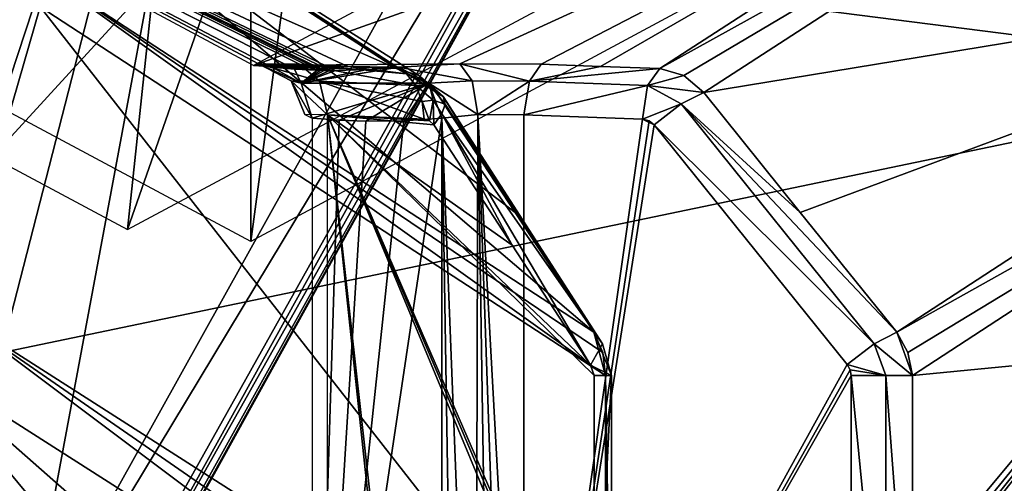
# Model space of a CAD drawing. Header units: millimetres. Extents: x -4274 to 4951, y -4805 to 4805.
# Tile 103 of 225: x 3186 to 3923, y -2222 to -1875. Entities that reach past the tile are written whole.
import ezdxf

# ---------------------------------------------------------------- set-up
doc = ezdxf.new("R2010")
doc.units = ezdxf.units.MM
doc.header["$LTSCALE"] = 41.718519
for name, color, linetype in [('107', 7, 'CONTINUOUS'), ('116', 7, 'CONTINUOUS'), ('1592', 7, 'CONTINUOUS'), ('37', 7, 'CONTINUOUS'), ('40', 7, 'CONTINUOUS'), ('461', 7, 'CONTINUOUS'), ('462', 7, 'CONTINUOUS'), ('467', 7, 'CONTINUOUS'), ('471', 7, 'CONTINUOUS'), ('476', 7, 'CONTINUOUS'), ('503', 7, 'CONTINUOUS'), ('517', 7, 'CONTINUOUS'), ('532', 7, 'CONTINUOUS'), ('533', 7, 'CONTINUOUS'), ('534', 7, 'CONTINUOUS'), ('535', 7, 'CONTINUOUS'), ('553', 7, 'CONTINUOUS'), ('556', 7, 'CONTINUOUS'), ('572', 7, 'CONTINUOUS'), ('581', 7, 'CONTINUOUS'), ('582', 7, 'CONTINUOUS'), ('614', 7, 'CONTINUOUS'), ('617', 7, 'CONTINUOUS'), ('65', 7, 'CONTINUOUS'), ('651', 7, 'CONTINUOUS'), ('653', 7, 'CONTINUOUS'), ('689', 7, 'CONTINUOUS'), ('690', 7, 'CONTINUOUS'), ('691', 7, 'CONTINUOUS'), ('70', 7, 'CONTINUOUS'), ('74', 7, 'CONTINUOUS'), ('741', 7, 'CONTINUOUS'), ('742', 7, 'CONTINUOUS'), ('745', 7, 'CONTINUOUS'), ('806', 7, 'CONTINUOUS'), ('83', 7, 'CONTINUOUS'), ('844', 7, 'CONTINUOUS'), ('855', 7, 'CONTINUOUS'), ('86', 7, 'CONTINUOUS'), ('899', 7, 'CONTINUOUS'), ('905', 7, 'CONTINUOUS'), ('909', 7, 'CONTINUOUS'), ('943', 7, 'CONTINUOUS'), ('948', 7, 'CONTINUOUS'), ('950', 7, 'CONTINUOUS'), ('983', 7, 'CONTINUOUS'), ('984', 7, 'CONTINUOUS')]:
    doc.layers.add(name, color=color, linetype=linetype)

msp = doc.modelspace()

# ---------------------------------------------------------------- linework, layer by layer
at = {"layer": '107', "linetype": 'Continuous'}
for points in [[(3004.13, -2130.66, -9160.27), (3505.45, -1129.75, -9160.27), (3004.13, -2130.66, -9153.27), (3004.13, -2130.66, -9160.27)], [(3505.45, -1129.75, -9160.27), (3503.43, -1135.99, -9153.27), (3004.13, -2130.66, -9153.27), (3505.45, -1129.75, -9160.27)]]:
    msp.add_3dface(points, dxfattribs=at)
at = {"layer": '116', "linetype": 'Continuous'}
for points in [[(3493.72, -1114.37, -9129.73), (2991.19, -2121.48, -9129.73), (3503.43, -1135.99, -9153.27), (3493.72, -1114.37, -9129.73)], [(3503.43, -1135.99, -9153.27), (2991.19, -2121.48, -9129.73), (3000.59, -2128.15, -9139.07), (3503.43, -1135.99, -9153.27)], [(3004.13, -2130.66, -9153.27), (3503.43, -1135.99, -9153.27), (3000.59, -2128.15, -9139.07), (3004.13, -2130.66, -9153.27)]]:
    msp.add_3dface(points, dxfattribs=at)
at = {"layer": '1592', "linetype": 'Continuous'}
for points in [[(3358.95, 2040.89, 350.01), (3358.95, -2040.89, 350.01), (2848.7, -1767.38, 1233.79), (3358.95, 2040.89, 350.01)], [(3869.2, 1767.38, -533.77), (3358.95, -2040.89, 350.01), (3358.95, 2040.89, 350.01), (3869.2, 1767.38, -533.77)], [(3870.94, -1765.36, -536.78), (3358.95, -2040.89, 350.01), (3869.2, 1767.38, -533.77), (3870.94, -1765.36, -536.78)]]:
    msp.add_3dface(points, dxfattribs=at)
at = {"layer": '37', "linetype": 'Continuous'}
for points in [[(3402.33, 1277.56, -11095.23), (2736.11, -2392.06, -11095.23), (2736.11, 2392.06, -11095.23), (3402.33, 1277.56, -11095.23)], [(3402.33, -1277.56, -11095.23), (2736.11, -2392.06, -11095.23), (3402.33, 1277.56, -11095.23), (3402.33, -1277.56, -11095.23)]]:
    msp.add_3dface(points, dxfattribs=at)
at = {"layer": '40', "linetype": 'Continuous'}
for points in [[(2736.11, -2392.06, -11095.23), (3402.33, -1277.56, -11095.23), (2736.11, -2392.06, -10993.63), (2736.11, -2392.06, -11095.23)], [(2736.11, -2392.06, -10993.63), (3402.33, -1277.56, -11095.23), (3402.36, -1277.57, -10993.63), (2736.11, -2392.06, -10993.63)]]:
    msp.add_3dface(points, dxfattribs=at)
at = {"layer": '461', "linetype": 'Continuous'}
msp.add_3dface([(3609.63, -1050.13, 494.74), (3266.56, -2032, 296.67), (3774.56, -1759.76, -583.21), (3609.63, -1050.13, 494.74)], dxfattribs=at)
at = {"layer": '462', "linetype": 'Continuous'}
for points in [[(3266.56, -2032, 296.67), (3381.81, -946.14, 889.33), (2758.56, -1759.76, 1176.55), (3266.56, -2032, 296.67)], [(3266.56, -2032, 296.67), (3609.63, -1050.13, 494.74), (3381.81, -946.14, 889.33), (3266.56, -2032, 296.67)]]:
    msp.add_3dface(points, dxfattribs=at)
at = {"layer": '467', "linetype": 'Continuous'}
for points in [[(3361.06, -1909.12, 351.23), (4046.96, -1664.12, -362.18), (3838.34, -1653.35, -475.45), (3361.06, -1909.12, 351.23)], [(3361.06, -1909.12, 351.23), (3515.41, -1907.95, 266.21), (4046.96, -1664.12, -362.18), (3361.06, -1909.12, 351.23)], [(3515.41, -1907.95, 266.21), (3576.4, -1908.11, 266.52), (4046.96, -1664.12, -362.18), (3515.41, -1907.95, 266.21)], [(3576.4, -1908.11, 266.52), (3620.73, -1909.78, 282.82), (4046.96, -1664.12, -362.18), (3576.4, -1908.11, 266.52)], [(3620.73, -1909.78, 282.82), (3665.15, -1911.42, 299.15), (4046.96, -1664.12, -362.18), (3620.73, -1909.78, 282.82)], [(3469.86, -1910.46, 304.14), (3515.41, -1907.95, 266.21), (3361.06, -1909.12, 351.23), (3469.86, -1910.46, 304.14)], [(3446.07, -1912.23, 345.34), (3469.86, -1910.46, 304.14), (3361.06, -1909.12, 351.23), (3446.07, -1912.23, 345.34)], [(3422.27, -1912.83, 386.57), (3446.07, -1912.23, 345.34), (3361.06, -1909.12, 351.23), (3422.27, -1912.83, 386.57)]]:
    msp.add_3dface(points, dxfattribs=at)
at = {"layer": '471', "linetype": 'Continuous'}
for points in [[(3374.68, -1910.46, 469), (3396.59, -1922.26, 482.33), (3391.67, -1911.85, 439.57), (3374.68, -1910.46, 469)], [(3391.67, -1911.85, 439.57), (3396.59, -1922.26, 482.33), (3408.67, -1912.63, 410.12), (3391.67, -1911.85, 439.57)], [(3492.36, -1922.26, 316.45), (3469.86, -1910.46, 304.14), (3396.59, -1922.26, 482.33), (3492.36, -1922.26, 316.45)], [(3396.59, -1922.26, 482.33), (3469.86, -1910.46, 304.14), (3446.07, -1912.23, 345.34), (3396.59, -1922.26, 482.33)], [(3422.27, -1912.83, 386.57), (3396.59, -1922.26, 482.33), (3446.07, -1912.23, 345.34), (3422.27, -1912.83, 386.57)], [(3408.67, -1912.63, 410.12), (3396.59, -1922.26, 482.33), (3411.31, -1912.7, 405.55), (3408.67, -1912.63, 410.12)], [(3411.31, -1912.7, 405.55), (3396.59, -1922.26, 482.33), (3413.94, -1912.75, 400.99), (3411.31, -1912.7, 405.55)], [(3413.94, -1912.75, 400.99), (3396.59, -1922.26, 482.33), (3418.1, -1912.81, 393.78), (3413.94, -1912.75, 400.99)], [(3418.1, -1912.81, 393.78), (3396.59, -1922.26, 482.33), (3422.27, -1912.83, 386.57), (3418.1, -1912.81, 393.78)], [(3405, -1948.46, 488.69), (3492.36, -1922.26, 316.45), (3396.59, -1922.26, 482.33), (3405, -1948.46, 488.69)], [(3425.02, -1950.04, 454.02), (3492.36, -1922.26, 316.45), (3405, -1948.46, 488.69), (3425.02, -1950.04, 454.02)], [(3445.04, -1950.8, 419.33), (3492.36, -1922.26, 316.45), (3425.02, -1950.04, 454.02), (3445.04, -1950.8, 419.33)], [(3473.57, -1950.46, 369.93), (3492.36, -1922.26, 316.45), (3445.04, -1950.8, 419.33), (3473.57, -1950.46, 369.93)], [(3502.07, -1948.46, 320.55), (3492.36, -1922.26, 316.45), (3473.57, -1950.46, 369.93), (3502.07, -1948.46, 320.55)]]:
    msp.add_3dface(points, dxfattribs=at)
at = {"layer": '476', "linetype": 'Continuous'}
for points in [[(3502.07, -2598.74, 320.55), (3502.07, -1948.46, 320.55), (3405, -2598.74, 488.69), (3502.07, -2598.74, 320.55)], [(3502.07, -1948.46, 320.55), (3473.57, -1950.46, 369.93), (3405, -2598.74, 488.69), (3502.07, -1948.46, 320.55)], [(3425.02, -1950.04, 454.02), (3405, -1948.46, 488.69), (3405, -2598.74, 488.69), (3425.02, -1950.04, 454.02)], [(3445.04, -1950.8, 419.33), (3425.02, -1950.04, 454.02), (3405, -2598.74, 488.69), (3445.04, -1950.8, 419.33)], [(3473.57, -1950.46, 369.93), (3445.04, -1950.8, 419.33), (3405, -2598.74, 488.69), (3473.57, -1950.46, 369.93)]]:
    msp.add_3dface(points, dxfattribs=at)
at = {"layer": '503', "linetype": 'Continuous'}
for points in [[(3469.86, -1910.46, 304.14), (3524.73, -1920.52, 289.13), (3515.41, -1907.95, 266.21), (3469.86, -1910.46, 304.14)], [(3567.63, -1920.76, 288.96), (3576.4, -1908.11, 266.52), (3515.41, -1907.95, 266.21), (3567.63, -1920.76, 288.96)], [(3524.73, -1920.52, 289.13), (3567.63, -1920.76, 288.96), (3515.41, -1907.95, 266.21), (3524.73, -1920.52, 289.13)], [(3492.36, -1922.26, 316.45), (3524.73, -1920.52, 289.13), (3469.86, -1910.46, 304.14), (3492.36, -1922.26, 316.45)], [(3524.73, -1920.52, 289.13), (3492.36, -1922.26, 316.45), (3528.85, -1945.86, 298.16), (3524.73, -1920.52, 289.13)], [(3492.36, -1922.26, 316.45), (3502.07, -1948.46, 320.55), (3528.85, -1945.86, 298.16), (3492.36, -1922.26, 316.45)], [(3567.63, -1920.76, 288.96), (3524.73, -1920.52, 289.13), (3528.85, -1945.86, 298.16), (3567.63, -1920.76, 288.96)], [(3563.44, -1945.98, 298.22), (3567.63, -1920.76, 288.96), (3528.85, -1945.86, 298.16), (3563.44, -1945.98, 298.22)]]:
    msp.add_3dface(points, dxfattribs=at)
at = {"layer": '517', "linetype": 'Continuous'}
for points in [[(3576.4, -1908.11, 266.52), (3567.63, -1920.76, 288.96), (3620.73, -1909.78, 282.82), (3576.4, -1908.11, 266.52)], [(3567.63, -1920.76, 288.96), (3665.15, -1911.42, 299.15), (3620.73, -1909.78, 282.82), (3567.63, -1920.76, 288.96)], [(3656.05, -1924.09, 321.08), (3665.15, -1911.42, 299.15), (3567.63, -1920.76, 288.96), (3656.05, -1924.09, 321.08)], [(3563.44, -1945.98, 298.22), (3656.05, -1924.09, 321.08), (3567.63, -1920.76, 288.96), (3563.44, -1945.98, 298.22)], [(3652.34, -1949.26, 330.57), (3656.05, -1924.09, 321.08), (3563.44, -1945.98, 298.22), (3652.34, -1949.26, 330.57)]]:
    msp.add_3dface(points, dxfattribs=at)
at = {"layer": '532', "linetype": 'Continuous'}
for points in [[(3502.07, -1948.46, 320.55), (3527.3, -2590.57, 298.75), (3528.85, -1945.86, 298.16), (3502.07, -1948.46, 320.55)], [(3527.3, -2590.57, 298.75), (3538.88, -2585.48, 295.66), (3528.85, -1945.86, 298.16), (3527.3, -2590.57, 298.75)], [(3551.16, -2579.62, 295.41), (3563.44, -2572.87, 298.22), (3528.85, -1945.86, 298.16), (3551.16, -2579.62, 295.41)], [(3563.44, -2572.87, 298.22), (3563.44, -1945.98, 298.22), (3528.85, -1945.86, 298.16), (3563.44, -2572.87, 298.22)], [(3538.88, -2585.48, 295.66), (3551.16, -2579.62, 295.41), (3528.85, -1945.86, 298.16), (3538.88, -2585.48, 295.66)], [(3502.07, -2598.74, 320.55), (3512.55, -2596.1, 307.78), (3502.07, -1948.46, 320.55), (3502.07, -2598.74, 320.55)], [(3512.55, -2596.1, 307.78), (3527.3, -2590.57, 298.75), (3502.07, -1948.46, 320.55), (3512.55, -2596.1, 307.78)]]:
    msp.add_3dface(points, dxfattribs=at)
at = {"layer": '533', "linetype": 'Continuous'}
for points in [[(3665.15, -1911.42, 299.15), (4082.96, -1679.84, -351.88), (4046.96, -1664.12, -362.18), (3665.15, -1911.42, 299.15)], [(3665.15, -1911.42, 299.15), (3683.15, -1916.6, 308.06), (4082.96, -1679.84, -351.88), (3665.15, -1911.42, 299.15)], [(3683.15, -1916.6, 308.06), (3698.11, -1929.35, 314.74), (4082.96, -1679.84, -351.88), (3683.15, -1916.6, 308.06)]]:
    msp.add_3dface(points, dxfattribs=at)
at = {"layer": '534', "linetype": 'Continuous'}
for points in [[(3683.15, -1916.6, 308.06), (3665.15, -1911.42, 299.15), (3656.05, -1924.09, 321.08), (3683.15, -1916.6, 308.06)], [(3698.11, -1929.35, 314.74), (3683.15, -1916.6, 308.06), (3656.05, -1924.09, 321.08), (3698.11, -1929.35, 314.74)], [(3652.34, -1949.26, 330.57), (3681.2, -1937.94, 331.88), (3656.05, -1924.09, 321.08), (3652.34, -1949.26, 330.57)], [(3681.2, -1937.94, 331.88), (3698.11, -1929.35, 314.74), (3656.05, -1924.09, 321.08), (3681.2, -1937.94, 331.88)], [(3661, -1953.66, 333.73), (3681.2, -1937.94, 331.88), (3652.34, -1949.26, 330.57), (3661, -1953.66, 333.73)], [(3657.16, -1950.51, 332.33), (3661, -1953.66, 333.73), (3652.34, -1949.26, 330.57), (3657.16, -1950.51, 332.33)]]:
    msp.add_3dface(points, dxfattribs=at)
at = {"layer": '535', "linetype": 'Continuous'}
for points in [[(3374.68, -1910.46, 469), (3391.67, -1911.85, 439.57), (2883.77, -1653.35, 1177.9), (3374.68, -1910.46, 469)], [(3374.68, -1910.46, 469), (2883.77, -1653.35, 1177.9), (3364.77, -1907.96, 527.42), (3374.68, -1910.46, 469)], [(3391.67, -1911.85, 439.57), (3408.67, -1912.63, 410.12), (2883.77, -1653.35, 1177.9), (3391.67, -1911.85, 439.57)], [(3408.67, -1912.63, 410.12), (3411.31, -1912.7, 405.55), (2883.77, -1653.35, 1177.9), (3408.67, -1912.63, 410.12)], [(3411.31, -1912.7, 405.55), (3413.94, -1912.75, 400.99), (2883.77, -1653.35, 1177.9), (3411.31, -1912.7, 405.55)], [(3413.94, -1912.75, 400.99), (3418.1, -1912.81, 393.78), (2883.77, -1653.35, 1177.9), (3413.94, -1912.75, 400.99)], [(3418.1, -1912.81, 393.78), (3422.27, -1912.83, 386.57), (2883.77, -1653.35, 1177.9), (3418.1, -1912.81, 393.78)], [(2883.77, -1653.35, 1177.9), (3422.27, -1912.83, 386.57), (3361.06, -1909.12, 351.23), (2883.77, -1653.35, 1177.9)], [(3086.18, -1664.12, 1301.94), (3468, -1911.42, 640.62), (2883.77, -1653.35, 1177.9), (3086.18, -1664.12, 1301.94)], [(3468, -1911.42, 640.62), (3431.65, -1909.78, 610.32), (2883.77, -1653.35, 1177.9), (3468, -1911.42, 640.62)], [(3431.65, -1909.78, 610.32), (3395.37, -1908.11, 580.08), (2883.77, -1653.35, 1177.9), (3431.65, -1909.78, 610.32)], [(2883.77, -1653.35, 1177.9), (3395.37, -1908.11, 580.08), (3364.77, -1907.96, 527.42), (2883.77, -1653.35, 1177.9)]]:
    msp.add_3dface(points, dxfattribs=at)
at = {"layer": '553', "linetype": 'Continuous'}
for points in [[(3396.59, -1922.26, 482.33), (3374.68, -1910.46, 469), (3364.77, -1907.96, 527.42), (3396.59, -1922.26, 482.33)], [(3396.59, -1922.26, 482.33), (3364.77, -1907.96, 527.42), (3389.08, -1920.68, 524), (3396.59, -1922.26, 482.33)], [(3364.77, -1907.96, 527.42), (3395.37, -1908.11, 580.08), (3410.38, -1920.83, 561.3), (3364.77, -1907.96, 527.42)], [(3389.08, -1920.68, 524), (3364.77, -1907.96, 527.42), (3410.38, -1920.83, 561.3), (3389.08, -1920.68, 524)], [(3405, -1948.46, 488.69), (3396.59, -1922.26, 482.33), (3389.08, -1920.68, 524), (3405, -1948.46, 488.69)], [(3405, -1948.46, 488.69), (3389.08, -1920.68, 524), (3399.47, -1945.88, 522.8), (3405, -1948.46, 488.69)], [(3389.08, -1920.68, 524), (3416.34, -1945.98, 553.01), (3399.47, -1945.88, 522.8), (3389.08, -1920.68, 524)], [(3416.34, -1945.98, 553.01), (3389.08, -1920.68, 524), (3410.38, -1920.83, 561.3), (3416.34, -1945.98, 553.01)]]:
    msp.add_3dface(points, dxfattribs=at)
at = {"layer": '556', "linetype": 'Continuous'}
for points in [[(3395.37, -1908.11, 580.08), (3431.65, -1909.78, 610.32), (3475.55, -1915.37, 630.39), (3395.37, -1908.11, 580.08)], [(3410.38, -1920.83, 561.3), (3395.37, -1908.11, 580.08), (3482.47, -1924.14, 621.74), (3410.38, -1920.83, 561.3)], [(3482.47, -1924.14, 621.74), (3395.37, -1908.11, 580.08), (3475.55, -1915.37, 630.39), (3482.47, -1924.14, 621.74)], [(3431.65, -1909.78, 610.32), (3468, -1911.42, 640.62), (3475.55, -1915.37, 630.39), (3431.65, -1909.78, 610.32)], [(3488.81, -1949.26, 613.81), (3416.34, -1945.98, 553.01), (3410.38, -1920.83, 561.3), (3488.81, -1949.26, 613.81)], [(3488.81, -1949.26, 613.81), (3410.38, -1920.83, 561.3), (3487.31, -1936.13, 615.94), (3488.81, -1949.26, 613.81)], [(3487.31, -1936.13, 615.94), (3410.38, -1920.83, 561.3), (3482.47, -1924.14, 621.74), (3487.31, -1936.13, 615.94)]]:
    msp.add_3dface(points, dxfattribs=at)
at = {"layer": '572', "linetype": 'Continuous'}
msp.add_3dface([(3920.33, -2440.97, -493.37), (4348.91, -1868.24, -1235.69), (4212.62, -2245.2, -653.92), (3920.33, -2440.97, -493.37)], dxfattribs=at)
at = {"layer": '581', "linetype": 'Continuous'}
for points in [[(3563.44, -2572.87, 298.22), (3652.34, -1949.26, 330.57), (3563.44, -1945.98, 298.22), (3563.44, -2572.87, 298.22)], [(3563.44, -2572.87, 298.22), (3657.16, -1950.51, 332.33), (3652.34, -1949.26, 330.57), (3563.44, -2572.87, 298.22)], [(3563.44, -2572.87, 298.22), (3661, -1953.66, 333.73), (3657.16, -1950.51, 332.33), (3563.44, -2572.87, 298.22)], [(3563.44, -2572.87, 298.22), (3805.6, -2133.21, 386.36), (3661, -1953.66, 333.73), (3563.44, -2572.87, 298.22)], [(3805.6, -2133.21, 386.36), (3563.44, -2572.87, 298.22), (3807.71, -2137.03, 387.12), (3805.6, -2133.21, 386.36)], [(3563.44, -2572.87, 298.22), (3808.42, -2141.35, 387.38), (3807.71, -2137.03, 387.12), (3563.44, -2572.87, 298.22)], [(3563.44, -2572.87, 298.22), (3808.42, -2406.95, 387.38), (3808.42, -2141.35, 387.38), (3563.44, -2572.87, 298.22)]]:
    msp.add_3dface(points, dxfattribs=at)
at = {"layer": '582', "linetype": 'Continuous'}
for points in [[(3468, -1911.42, 640.62), (3484.71, -1916.6, 651.75), (3492.5, -1922.98, 637.26), (3468, -1911.42, 640.62)], [(3475.55, -1915.37, 630.39), (3468, -1911.42, 640.62), (3492.5, -1922.98, 637.26), (3475.55, -1915.37, 630.39)], [(3482.47, -1924.14, 621.74), (3475.55, -1915.37, 630.39), (3492.5, -1922.98, 637.26), (3482.47, -1924.14, 621.74)], [(3484.71, -1916.6, 651.75), (3497.98, -1929.35, 661.37), (3503.03, -1932.44, 649.75), (3484.71, -1916.6, 651.75)], [(3484.71, -1916.6, 651.75), (3503.03, -1932.44, 649.75), (3492.5, -1922.98, 637.26), (3484.71, -1916.6, 651.75)], [(3482.47, -1924.14, 621.74), (3492.5, -1922.98, 637.26), (3495.45, -1935.14, 625), (3482.47, -1924.14, 621.74)], [(3487.31, -1936.13, 615.94), (3482.47, -1924.14, 621.74), (3495.45, -1935.14, 625), (3487.31, -1936.13, 615.94)], [(3503.03, -1932.44, 649.75), (3504.37, -1937.98, 638.08), (3492.5, -1922.98, 637.26), (3503.03, -1932.44, 649.75)], [(3492.5, -1922.98, 637.26), (3504.37, -1937.98, 638.08), (3495.45, -1935.14, 625), (3492.5, -1922.98, 637.26)], [(3492.69, -1950.48, 617.07), (3487.31, -1936.13, 615.94), (3495.45, -1935.14, 625), (3492.69, -1950.48, 617.07)], [(3492.69, -1950.48, 617.07), (3488.81, -1949.26, 613.81), (3487.31, -1936.13, 615.94), (3492.69, -1950.48, 617.07)], [(3495.87, -1953.66, 619.74), (3492.69, -1950.48, 617.07), (3495.45, -1935.14, 625), (3495.87, -1953.66, 619.74)], [(3501.88, -1945.33, 627.68), (3495.87, -1953.66, 619.74), (3495.45, -1935.14, 625), (3501.88, -1945.33, 627.68)], [(3504.37, -1937.98, 638.08), (3501.88, -1945.33, 627.68), (3495.45, -1935.14, 625), (3504.37, -1937.98, 638.08)]]:
    msp.add_3dface(points, dxfattribs=at)
at = {"layer": '614', "linetype": 'Continuous'}
for points in [[(3698.11, -1929.35, 314.74), (4259.53, -1836.91, -354.64), (4082.96, -1679.84, -351.88), (3698.11, -1929.35, 314.74)], [(3698.11, -1929.35, 314.74), (3770.37, -2019.14, 341.08), (4259.53, -1836.91, -354.64), (3698.11, -1929.35, 314.74)], [(3770.37, -2019.14, 341.08), (3842.63, -2108.94, 367.42), (4259.53, -1836.91, -354.64), (3770.37, -2019.14, 341.08)]]:
    msp.add_3dface(points, dxfattribs=at)
at = {"layer": '617', "linetype": 'Continuous'}
for points in [[(3113.1, -1679.84, 1327.97), (3497.98, -1929.35, 661.37), (3086.18, -1664.12, 1301.94), (3113.1, -1679.84, 1327.97)], [(3497.98, -1929.35, 661.37), (3484.71, -1916.6, 651.75), (3086.18, -1664.12, 1301.94), (3497.98, -1929.35, 661.37)], [(3484.71, -1916.6, 651.75), (3468, -1911.42, 640.62), (3086.18, -1664.12, 1301.94), (3484.71, -1916.6, 651.75)]]:
    msp.add_3dface(points, dxfattribs=at)
at = {"layer": '65', "linetype": 'Continuous'}
for points in [[(3016.98, -2139.77, -9183.77), (3756.01, -1331.89, -9306.83), (3520.06, -1135.76, -9183.77), (3016.98, -2139.77, -9183.77)], [(3113.16, -2487.93, -9306.83), (3756.01, -1331.89, -9306.83), (3016.98, -2139.77, -9183.77), (3113.16, -2487.93, -9306.83)]]:
    msp.add_3dface(points, dxfattribs=at)
at = {"layer": '651', "linetype": 'Continuous'}
for points in [[(3770.37, -2019.14, 341.08), (3698.11, -1929.35, 314.74), (3681.2, -1937.94, 331.88), (3770.37, -2019.14, 341.08)], [(3661, -1953.66, 333.73), (3825.65, -2117.59, 384.58), (3681.2, -1937.94, 331.88), (3661, -1953.66, 333.73)], [(3825.65, -2117.59, 384.58), (3842.63, -2108.94, 367.42), (3681.2, -1937.94, 331.88), (3825.65, -2117.59, 384.58)], [(3842.63, -2108.94, 367.42), (3770.37, -2019.14, 341.08), (3681.2, -1937.94, 331.88), (3842.63, -2108.94, 367.42)], [(3805.6, -2133.21, 386.36), (3825.65, -2117.59, 384.58), (3661, -1953.66, 333.73), (3805.6, -2133.21, 386.36)]]:
    msp.add_3dface(points, dxfattribs=at)
at = {"layer": '653', "linetype": 'Continuous'}
for points in [[(3854.44, -2406.95, 370.63), (4336.73, -2128.97, -504.78), (4343.96, -2093.92, -477.24), (3854.44, -2406.95, 370.63)], [(3850.56, -2429.46, 366.81), (3838.08, -2447.37, 358.9), (4336.73, -2128.97, -504.78), (3850.56, -2429.46, 366.81)], [(3854.44, -2406.95, 370.63), (3850.56, -2429.46, 366.81), (4336.73, -2128.97, -504.78), (3854.44, -2406.95, 370.63)]]:
    msp.add_3dface(points, dxfattribs=at)
at = {"layer": '689', "linetype": 'Continuous'}
for points in [[(3825.65, -2117.59, 384.58), (3854.44, -2141.35, 370.63), (3842.63, -2108.94, 367.42), (3825.65, -2117.59, 384.58)], [(3842.63, -2108.94, 367.42), (3854.44, -2141.35, 370.63), (3851.05, -2124.08, 370.42), (3842.63, -2108.94, 367.42)], [(3805.6, -2133.21, 386.36), (3834.45, -2141.35, 387.39), (3825.65, -2117.59, 384.58), (3805.6, -2133.21, 386.36)], [(3834.45, -2141.35, 387.39), (3854.44, -2141.35, 370.63), (3825.65, -2117.59, 384.58), (3834.45, -2141.35, 387.39)], [(3834.45, -2141.35, 387.39), (3805.6, -2133.21, 386.36), (3807.71, -2137.03, 387.12), (3834.45, -2141.35, 387.39)], [(3808.42, -2141.35, 387.38), (3834.45, -2141.35, 387.39), (3807.71, -2137.03, 387.12), (3808.42, -2141.35, 387.38)]]:
    msp.add_3dface(points, dxfattribs=at)
at = {"layer": '690', "linetype": 'Continuous'}
for points in [[(3808.42, -2406.95, 387.38), (3834.45, -2406.95, 387.39), (3808.42, -2141.35, 387.38), (3808.42, -2406.95, 387.38)], [(3808.42, -2141.35, 387.38), (3834.45, -2406.95, 387.39), (3834.45, -2141.35, 387.39), (3808.42, -2141.35, 387.38)], [(3834.45, -2406.95, 387.39), (3854.44, -2406.95, 370.63), (3834.45, -2141.35, 387.39), (3834.45, -2406.95, 387.39)], [(3834.45, -2141.35, 387.39), (3854.44, -2406.95, 370.63), (3854.44, -2141.35, 370.63), (3834.45, -2141.35, 387.39)]]:
    msp.add_3dface(points, dxfattribs=at)
at = {"layer": '691', "linetype": 'Continuous'}
for points in [[(3107.57, -2128.97, 1624.19), (3606.21, -2447.37, 760.51), (3135.03, -2093.92, 1616.68), (3107.57, -2128.97, 1624.19)], [(3135.03, -2093.92, 1616.68), (3606.21, -2447.37, 760.51), (3619.3, -2429.46, 767.36), (3135.03, -2093.92, 1616.68)], [(3624.55, -2406.95, 768.81), (3135.03, -2093.92, 1616.68), (3619.3, -2429.46, 767.36), (3624.55, -2406.95, 768.81)]]:
    msp.add_3dface(points, dxfattribs=at)
at = {"layer": '70', "linetype": 'Continuous'}
for points in [[(3113.16, -2487.93, -9306.83), (3808.13, -1334.73, -9355.77), (3756.01, -1331.89, -9306.83), (3113.16, -2487.93, -9306.83)], [(3808.13, -1334.73, -9355.77), (3113.16, -2487.93, -9306.83), (3147.29, -2515.21, -9344.31), (3808.13, -1334.73, -9355.77)], [(3152.3, -2519.21, -9355.77), (3808.13, -1334.73, -9355.77), (3147.29, -2515.21, -9344.31), (3152.3, -2519.21, -9355.77)], [(3152.3, -2519.21, -9355.77), (3809.81, -1349.35, -9425.82), (3808.13, -1334.73, -9355.77), (3152.3, -2519.21, -9355.77)], [(3160.03, -2525.39, -9399.52), (3809.81, -1349.35, -9425.82), (3152.3, -2519.21, -9355.77), (3160.03, -2525.39, -9399.52)], [(3157.33, -2523.23, -9425.82), (3809.81, -1349.35, -9425.82), (3159.36, -2524.85, -9412.78), (3157.33, -2523.23, -9425.82)], [(3159.36, -2524.85, -9412.78), (3809.81, -1349.35, -9425.82), (3160.03, -2525.39, -9399.52), (3159.36, -2524.85, -9412.78)]]:
    msp.add_3dface(points, dxfattribs=at)
at = {"layer": '74', "linetype": 'Continuous'}
for points in [[(2726.55, -2383.7, -10993.63), (3390.47, -1273.1, -10993.63), (2857.78, -2437.3, -10492.2), (2726.55, -2383.7, -10993.63)], [(2857.78, -2437.3, -10492.2), (3390.47, -1273.1, -10993.63), (2989.56, -2493.98, -9979.87), (2857.78, -2437.3, -10492.2)], [(2989.56, -2493.98, -9979.87), (3390.47, -1273.1, -10993.63), (3073.47, -2508.22, -9704.5), (2989.56, -2493.98, -9979.87)], [(3390.47, -1273.1, -10993.63), (3157.33, -2523.23, -9425.82), (3073.47, -2508.22, -9704.5), (3390.47, -1273.1, -10993.63)], [(3809.81, -1349.35, -9425.82), (3157.33, -2523.23, -9425.82), (3390.47, -1273.1, -10993.63), (3809.81, -1349.35, -9425.82)]]:
    msp.add_3dface(points, dxfattribs=at)
at = {"layer": '741', "linetype": 'Continuous'}
for points in [[(3480.32, -2548.14, 606.69), (3416.34, -2572.87, 553.01), (3416.34, -1945.98, 553.01), (3480.32, -2548.14, 606.69)], [(3483.58, -2545.97, 609.43), (3480.32, -2548.14, 606.69), (3416.34, -1945.98, 553.01), (3483.58, -2545.97, 609.43)], [(3612.15, -2417.18, 717.31), (3483.58, -2545.97, 609.43), (3416.34, -1945.98, 553.01), (3612.15, -2417.18, 717.31)], [(3615.03, -2412.64, 719.73), (3612.15, -2417.18, 717.31), (3416.34, -1945.98, 553.01), (3615.03, -2412.64, 719.73)], [(3616.05, -2406.95, 720.58), (3615.03, -2412.64, 719.73), (3416.34, -1945.98, 553.01), (3616.05, -2406.95, 720.58)], [(3616.05, -2141.35, 720.58), (3616.05, -2406.95, 720.58), (3416.34, -1945.98, 553.01), (3616.05, -2141.35, 720.58)], [(3613.37, -2133.64, 718.33), (3616.05, -2141.35, 720.58), (3416.34, -1945.98, 553.01), (3613.37, -2133.64, 718.33)], [(3554.62, -2043.65, 669.04), (3613.37, -2133.64, 718.33), (3416.34, -1945.98, 553.01), (3554.62, -2043.65, 669.04)], [(3495.87, -1953.66, 619.74), (3554.62, -2043.65, 669.04), (3416.34, -1945.98, 553.01), (3495.87, -1953.66, 619.74)], [(3492.69, -1950.48, 617.07), (3495.87, -1953.66, 619.74), (3416.34, -1945.98, 553.01), (3492.69, -1950.48, 617.07)], [(3488.81, -1949.26, 613.81), (3492.69, -1950.48, 617.07), (3416.34, -1945.98, 553.01), (3488.81, -1949.26, 613.81)]]:
    msp.add_3dface(points, dxfattribs=at)
at = {"layer": '742', "linetype": 'Continuous'}
for points in [[(3842.63, -2108.94, 367.42), (4277.9, -1865.08, -362.82), (4259.53, -1836.91, -354.64), (3842.63, -2108.94, 367.42)], [(3842.63, -2108.94, 367.42), (3851.05, -2124.08, 370.42), (4277.9, -1865.08, -362.82), (3842.63, -2108.94, 367.42)], [(3851.05, -2124.08, 370.42), (3854.44, -2141.35, 370.63), (4277.9, -1865.08, -362.82), (3851.05, -2124.08, 370.42)]]:
    msp.add_3dface(points, dxfattribs=at)
at = {"layer": '745', "linetype": 'Continuous'}
for points in [[(3198.99, -1836.91, 1482.27), (3615.87, -2108.94, 760.19), (3113.1, -1679.84, 1327.97), (3198.99, -1836.91, 1482.27)], [(3113.1, -1679.84, 1327.97), (3615.87, -2108.94, 760.19), (3556.92, -2019.14, 710.78), (3113.1, -1679.84, 1327.97)], [(3497.98, -1929.35, 661.37), (3113.1, -1679.84, 1327.97), (3556.92, -2019.14, 710.78), (3497.98, -1929.35, 661.37)]]:
    msp.add_3dface(points, dxfattribs=at)
at = {"layer": '806', "linetype": 'Continuous'}
for points in [[(3497.98, -1929.35, 661.37), (3556.92, -2019.14, 710.78), (3503.03, -1932.44, 649.75), (3497.98, -1929.35, 661.37)], [(3501.88, -1945.33, 627.68), (3504.37, -1937.98, 638.08), (3622.23, -2117.69, 736.73), (3501.88, -1945.33, 627.68)], [(3615.87, -2108.94, 760.19), (3503.03, -1932.44, 649.75), (3556.92, -2019.14, 710.78), (3615.87, -2108.94, 760.19)], [(3503.03, -1932.44, 649.75), (3615.87, -2108.94, 760.19), (3622.23, -2117.69, 736.73), (3503.03, -1932.44, 649.75)], [(3504.37, -1937.98, 638.08), (3503.03, -1932.44, 649.75), (3622.23, -2117.69, 736.73), (3504.37, -1937.98, 638.08)], [(3554.62, -2043.65, 669.04), (3495.87, -1953.66, 619.74), (3501.88, -1945.33, 627.68), (3554.62, -2043.65, 669.04)], [(3613.37, -2133.64, 718.33), (3554.62, -2043.65, 669.04), (3501.88, -1945.33, 627.68), (3613.37, -2133.64, 718.33)], [(3613.37, -2133.64, 718.33), (3501.88, -1945.33, 627.68), (3622.23, -2117.69, 736.73), (3613.37, -2133.64, 718.33)]]:
    msp.add_3dface(points, dxfattribs=at)
at = {"layer": '83', "linetype": 'Continuous'}
msp.add_3dface([(3493.72, -1114.37, -9129.73), (2538.62, -1100.23, -8815.41), (2991.19, -2121.48, -9129.73), (3493.72, -1114.37, -9129.73)], dxfattribs=at)
at = {"layer": '844', "linetype": 'Continuous'}
msp.add_3dface([(4169.54, -1916.66, -1302.8), (3926.05, -2430.19, -525.21), (3721.11, -2483.66, -522.74), (4169.54, -1916.66, -1302.8)], dxfattribs=at)
at = {"layer": '855', "linetype": 'Continuous'}
for points in [[(3854.44, -2141.35, 370.63), (4343.96, -2093.92, -477.24), (4277.9, -1865.08, -362.82), (3854.44, -2141.35, 370.63)], [(3854.44, -2141.35, 370.63), (3854.44, -2406.95, 370.63), (4343.96, -2093.92, -477.24), (3854.44, -2141.35, 370.63)]]:
    msp.add_3dface(points, dxfattribs=at)
at = {"layer": '86', "linetype": 'Continuous'}
for points in [[(3004.13, -2130.66, -9160.27), (3520.06, -1135.76, -9183.77), (3505.45, -1129.75, -9160.27), (3004.13, -2130.66, -9160.27)], [(3009.28, -2134.31, -9177.03), (3520.06, -1135.76, -9183.77), (3004.13, -2130.66, -9160.27), (3009.28, -2134.31, -9177.03)], [(3016.98, -2139.77, -9183.77), (3520.06, -1135.76, -9183.77), (3009.28, -2134.31, -9177.03), (3016.98, -2139.77, -9183.77)]]:
    msp.add_3dface(points, dxfattribs=at)
at = {"layer": '899', "linetype": 'Continuous'}
msp.add_3dface([(3920.33, -2440.97, -493.37), (3926.05, -2430.19, -525.21), (4348.91, -1868.24, -1235.69), (3920.33, -2440.97, -493.37)], dxfattribs=at)
at = {"layer": '905', "linetype": 'Continuous'}
for points in [[(3477.89, -2576.2, 652.21), (3107.57, -2128.97, 1624.19), (2932.98, -2237.91, 1596.02), (3477.89, -2576.2, 652.21)], [(3606.21, -2447.37, 760.51), (3107.57, -2128.97, 1624.19), (3542.07, -2511.85, 706.37), (3606.21, -2447.37, 760.51)], [(3477.89, -2576.2, 652.21), (3542.07, -2511.85, 706.37), (3107.57, -2128.97, 1624.19), (3477.89, -2576.2, 652.21)]]:
    msp.add_3dface(points, dxfattribs=at)
at = {"layer": '909', "linetype": 'Continuous'}
msp.add_3dface([(3838.08, -2447.37, 358.9), (4225.04, -2237.91, -641.89), (4336.73, -2128.97, -504.78), (3838.08, -2447.37, 358.9)], dxfattribs=at)
at = {"layer": '943', "linetype": 'Continuous'}
for points in [[(4471.99, -1041.95, -1826.66), (4169.54, -1916.66, -1302.8), (2119.46, -1655.12, -2974.29), (4471.99, -1041.95, -1826.66)], [(2119.46, -1655.12, -2974.29), (4169.54, -1916.66, -1302.8), (1681.99, -2434.59, -2216.57), (2119.46, -1655.12, -2974.29)], [(4169.54, -1916.66, -1302.8), (3698.45, -2481.76, -547.51), (1681.99, -2434.59, -2216.57), (4169.54, -1916.66, -1302.8)], [(3698.45, -2481.76, -547.51), (4169.54, -1916.66, -1302.8), (3709.24, -2481.98, -538.04), (3698.45, -2481.76, -547.51)], [(3709.24, -2481.98, -538.04), (4169.54, -1916.66, -1302.8), (3716.67, -2482.42, -530.56), (3709.24, -2481.98, -538.04)], [(4169.54, -1916.66, -1302.8), (3721.11, -2483.66, -522.74), (3716.67, -2482.42, -530.56), (4169.54, -1916.66, -1302.8)]]:
    msp.add_3dface(points, dxfattribs=at)
at = {"layer": '948', "linetype": 'Continuous'}
for points in [[(3624.55, -2141.35, 768.82), (3615.87, -2108.94, 760.19), (3622.67, -2124.08, 765.98), (3624.55, -2141.35, 768.82)], [(3615.87, -2108.94, 760.19), (3624.55, -2141.35, 768.82), (3629.08, -2141.35, 743.15), (3615.87, -2108.94, 760.19)], [(3622.23, -2117.69, 736.73), (3615.87, -2108.94, 760.19), (3629.08, -2141.35, 743.15), (3622.23, -2117.69, 736.73)], [(3613.37, -2133.64, 718.33), (3622.23, -2117.69, 736.73), (3629.08, -2141.35, 743.15), (3613.37, -2133.64, 718.33)], [(3616.05, -2141.35, 720.58), (3613.37, -2133.64, 718.33), (3629.08, -2141.35, 743.15), (3616.05, -2141.35, 720.58)]]:
    msp.add_3dface(points, dxfattribs=at)
at = {"layer": '950', "linetype": 'Continuous'}
for points in [[(2869.74, -1269.77, 2076.19), (3135.03, -2093.92, 1616.68), (3201.09, -1865.08, 1502.26), (2869.74, -1269.77, 2076.19)], [(3135.03, -2093.92, 1616.68), (3624.55, -2406.95, 768.81), (3201.09, -1865.08, 1502.26), (3135.03, -2093.92, 1616.68)], [(3624.55, -2406.95, 768.81), (3624.55, -2141.35, 768.82), (3201.09, -1865.08, 1502.26), (3624.55, -2406.95, 768.81)]]:
    msp.add_3dface(points, dxfattribs=at)
at = {"layer": '983', "linetype": 'Continuous'}
for points in [[(3201.09, -1865.08, 1502.26), (3624.55, -2141.35, 768.82), (3198.99, -1836.91, 1482.27), (3201.09, -1865.08, 1502.26)], [(3624.55, -2141.35, 768.82), (3622.67, -2124.08, 765.98), (3198.99, -1836.91, 1482.27), (3624.55, -2141.35, 768.82)], [(3622.67, -2124.08, 765.98), (3615.87, -2108.94, 760.19), (3198.99, -1836.91, 1482.27), (3622.67, -2124.08, 765.98)]]:
    msp.add_3dface(points, dxfattribs=at)
at = {"layer": '984', "linetype": 'Continuous'}
for points in [[(3616.05, -2406.95, 720.58), (3616.05, -2141.35, 720.58), (3629.08, -2141.35, 743.15), (3616.05, -2406.95, 720.58)], [(3616.05, -2406.95, 720.58), (3629.08, -2141.35, 743.15), (3629.08, -2406.95, 743.14), (3616.05, -2406.95, 720.58)], [(3624.55, -2141.35, 768.82), (3624.55, -2406.95, 768.81), (3629.08, -2406.95, 743.14), (3624.55, -2141.35, 768.82)], [(3629.08, -2141.35, 743.15), (3624.55, -2141.35, 768.82), (3629.08, -2406.95, 743.14), (3629.08, -2141.35, 743.15)]]:
    msp.add_3dface(points, dxfattribs=at)

doc.saveas('drawing.dxf')
